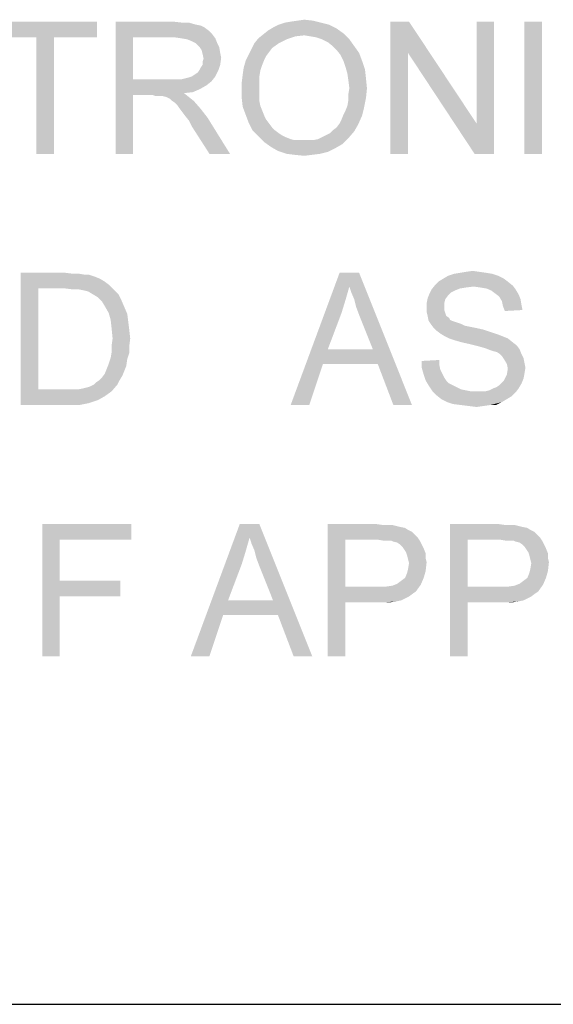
# Model space of a CAD drawing. Extents: x 0 to 1189, y 0 to 841.
# Tile 52 of 125: x 970 to 982, y 40 to 62. Entities that reach past the tile are written whole.
import ezdxf

# ---------------------------------------------------------------- set-up
doc = ezdxf.new("R2010")
doc.units = 0
doc.header["$LTSCALE"] = 65.395
doc.header["$MEASUREMENT"] = 0
doc.layers.get('0').update_dxf_attribs({"linetype": 'CONTINUOUS'})

msp = doc.modelspace()

# ---------------------------------------------------------------- linework, layer by layer
at = {"linetype": 'Continuous'}
for q in [(1160, 40), (1037, 40), (1174, 40)]:
    msp.add_line((909, 40), q, dxfattribs=at)
for points in [[(976, 62.32222), (976.15556, 62.34444), (976.35556, 62.32222)], [(971.44444, 62.3), (969.08889, 61.94444), (969.08889, 62.3)], [(970.06667, 61.94444), (969.08889, 61.94444), (971.44444, 62.3)], [(970.46667, 61.94444), (970.06667, 61.94444), (971.44444, 62.3)], [(970.46667, 61.94444), (971.44444, 62.3), (971.44444, 61.94444)], [(971.86667, 62.3), (973.17778, 62.3), (972.26667, 61.94444)], [(972.26667, 61.94444), (971.86667, 59.3), (971.86667, 62.3)], [(973.17778, 62.3), (973.37778, 62.27778), (972.26667, 61.94444)], [(973.53333, 62.27778), (973.68889, 62.23333), (972.26667, 61.94444)], [(973.37778, 62.27778), (973.53333, 62.27778), (972.26667, 61.94444)], [(973.68889, 62.23333), (973.8, 62.21111), (972.26667, 61.94444)], [(973.8, 62.21111), (973.88889, 62.16667), (972.26667, 61.94444)], [(973.88889, 62.16667), (973.97778, 62.1), (972.26667, 61.94444)], [(976.88889, 62.14444), (975.33333, 62.1), (975.44444, 62.16667)], [(975.33333, 62.1), (976.88889, 62.14444), (977.04444, 62.03333)], [(976.71111, 62.23333), (975.44444, 62.16667), (975.57778, 62.23333)], [(975.44444, 62.16667), (976.71111, 62.23333), (976.88889, 62.14444)], [(976.53333, 62.27778), (975.57778, 62.23333), (975.71111, 62.27778)], [(975.57778, 62.23333), (976.53333, 62.27778), (976.71111, 62.23333)], [(975.71111, 62.27778), (975.84444, 62.3), (976.35556, 62.32222)], [(975.71111, 62.27778), (976.35556, 62.32222), (976.53333, 62.27778)], [(976.35556, 62.32222), (975.84444, 62.3), (976, 62.32222)], [(978.53333, 62.3), (978.51111, 61.58889), (978.11111, 59.3)], [(978.53333, 62.3), (978.11111, 59.3), (978.11111, 62.3)], [(978.51111, 61.58889), (978.53333, 62.3), (980.06667, 59.98889)], [(980.02222, 59.3), (980.06667, 59.98889), (980.46667, 62.3)], [(980.02222, 59.3), (980.46667, 62.3), (980.46667, 59.3)], [(980.46667, 62.3), (980.06667, 59.98889), (980.06667, 62.3)], [(981.55556, 62.3), (981.15556, 59.3), (981.15556, 62.3)], [(981.15556, 59.3), (981.55556, 62.3), (981.55556, 59.3)], [(970.46667, 61.94444), (970.06667, 59.3), (970.06667, 61.94444)], [(970.06667, 59.3), (970.46667, 61.94444), (970.46667, 59.3)], [(972.26667, 61.94444), (972.26667, 60.98889), (971.86667, 59.3)], [(973.97778, 62.1), (974.06667, 62.01111), (972.26667, 61.94444)], [(973.2, 61.94444), (972.26667, 61.94444), (974.06667, 62.01111)], [(973.35556, 61.92222), (973.2, 61.94444), (974.06667, 62.01111)], [(973.35556, 61.92222), (974.06667, 62.01111), (974.13333, 61.92222)], [(974.13333, 61.92222), (973.48889, 61.9), (973.35556, 61.92222)], [(973.6, 61.85556), (973.48889, 61.9), (974.13333, 61.92222)], [(973.68889, 61.81111), (973.6, 61.85556), (974.13333, 61.92222)], [(973.68889, 61.81111), (974.13333, 61.92222), (974.17778, 61.81111)], [(975.75556, 61.9), (975.02222, 61.81111), (975.11111, 61.92222)], [(975.02222, 61.81111), (975.75556, 61.9), (975.57778, 61.81111)], [(976.15556, 61.98889), (975.11111, 61.92222), (975.22222, 62.01111)], [(976.15556, 61.98889), (975.95556, 61.96667), (975.11111, 61.92222)], [(975.11111, 61.92222), (975.95556, 61.96667), (975.75556, 61.9)], [(977.04444, 62.03333), (975.22222, 62.01111), (975.33333, 62.1)], [(976.15556, 61.98889), (975.22222, 62.01111), (977.04444, 62.03333)], [(976.28889, 61.96667), (976.15556, 61.98889), (977.04444, 62.03333)], [(976.42222, 61.94444), (976.28889, 61.96667), (977.04444, 62.03333)], [(976.55556, 61.9), (976.42222, 61.94444), (977.04444, 62.03333)], [(976.55556, 61.9), (977.04444, 62.03333), (977.17778, 61.9)], [(977.17778, 61.9), (976.68889, 61.83333), (976.55556, 61.9)], [(976.8, 61.74444), (976.68889, 61.83333), (977.17778, 61.9)], [(976.8, 61.74444), (977.17778, 61.9), (977.28889, 61.74444)], [(974.17778, 61.81111), (973.77778, 61.72222), (973.68889, 61.81111)], [(973.77778, 61.72222), (974.17778, 61.81111), (974.22222, 61.72222)], [(974.22222, 61.72222), (973.82222, 61.65556), (973.77778, 61.72222)], [(973.82222, 61.65556), (974.22222, 61.72222), (974.24444, 61.58889)], [(975.35556, 61.61111), (974.88889, 61.54445), (974.95556, 61.67778)], [(975.57778, 61.81111), (975.42222, 61.7), (974.95556, 61.67778)], [(975.57778, 61.81111), (974.95556, 61.67778), (975.02222, 61.81111)], [(974.95556, 61.67778), (975.42222, 61.7), (975.35556, 61.61111)], [(977.28889, 61.74444), (976.88889, 61.65556), (976.8, 61.74444)], [(976.88889, 61.65556), (977.28889, 61.74444), (977.4, 61.58889)], [(974.24444, 61.58889), (973.84444, 61.56667), (973.82222, 61.65556)], [(973.84444, 61.56667), (974.24444, 61.58889), (974.26667, 61.47778)], [(974.26667, 61.47778), (973.86667, 61.45556), (973.84444, 61.56667)], [(973.84444, 61.38889), (973.86667, 61.45556), (974.26667, 61.47778)], [(973.84444, 61.32222), (973.84444, 61.38889), (974.26667, 61.47778)], [(973.84444, 61.32222), (974.26667, 61.47778), (974.24444, 61.32222)], [(975.28889, 61.52222), (974.82222, 61.41111), (974.88889, 61.54445)], [(975.28889, 61.52222), (975.24444, 61.43333), (974.82222, 61.41111)], [(974.88889, 61.54445), (975.35556, 61.61111), (975.28889, 61.52222)], [(977.4, 61.58889), (976.97778, 61.54445), (976.88889, 61.65556)], [(977.04444, 61.41111), (976.97778, 61.54445), (977.4, 61.58889)], [(977.04444, 61.41111), (977.4, 61.58889), (977.46667, 61.41111)], [(978.11111, 59.3), (978.51111, 61.58889), (978.51111, 59.3)], [(980.06667, 59.98889), (980.02222, 59.3), (978.51111, 61.58889)], [(973.77778, 61.21111), (973.8, 61.25556), (974.24444, 61.32222)], [(973.77778, 61.21111), (974.24444, 61.32222), (974.2, 61.18889)], [(974.24444, 61.32222), (973.8, 61.25556), (973.84444, 61.32222)], [(975.15556, 61.18889), (974.75556, 61.1), (974.77778, 61.25556)], [(975.2, 61.32222), (974.77778, 61.25556), (974.82222, 61.41111)], [(974.77778, 61.25556), (975.2, 61.32222), (975.15556, 61.18889)], [(974.82222, 61.41111), (975.24444, 61.43333), (975.2, 61.32222)], [(977.46667, 61.41111), (977.08889, 61.27778), (977.04444, 61.41111)], [(977.08889, 61.27778), (977.46667, 61.41111), (977.53333, 61.21111)], [(977.53333, 61.21111), (977.13333, 61.12222), (977.08889, 61.27778)], [(973.35556, 60.98889), (973.44444, 61.01111), (974.13333, 61.05556)], [(973.35556, 60.98889), (974.13333, 61.05556), (974.04444, 60.94444)], [(973.44444, 61.01111), (973.53333, 61.03333), (974.13333, 61.05556)], [(974.13333, 61.05556), (973.53333, 61.03333), (973.6, 61.05556)], [(973.6, 61.05556), (973.66667, 61.1), (974.2, 61.18889)], [(973.6, 61.05556), (974.2, 61.18889), (974.13333, 61.05556)], [(973.66667, 61.1), (973.73333, 61.14444), (974.2, 61.18889)], [(974.2, 61.18889), (973.73333, 61.14444), (973.77778, 61.21111)], [(975.13333, 61.05556), (974.73333, 60.92222), (974.75556, 61.1)], [(974.73333, 60.92222), (975.13333, 61.05556), (975.13333, 60.9)], [(974.75556, 61.1), (975.15556, 61.18889), (975.13333, 61.05556)], [(977.13333, 61.12222), (977.53333, 61.21111), (977.55556, 61.01111)], [(977.55556, 61.01111), (977.15556, 60.96667), (977.13333, 61.12222)], [(977.17778, 60.78889), (977.15556, 60.96667), (977.55556, 61.01111)], [(977.17778, 60.78889), (977.55556, 61.01111), (977.57778, 60.78889)], [(972.26667, 60.98889), (972.26667, 60.63333), (971.86667, 59.3)], [(973.35556, 60.98889), (974.04444, 60.94444), (972.26667, 60.63333)], [(973.24444, 60.98889), (973.35556, 60.98889), (972.26667, 60.63333)], [(973.11111, 60.98889), (973.24444, 60.98889), (972.26667, 60.63333)], [(972.26667, 60.98889), (973.11111, 60.98889), (972.26667, 60.63333)], [(974.04444, 60.94444), (973.93333, 60.85556), (972.26667, 60.63333)], [(973.93333, 60.85556), (973.77778, 60.76667), (972.26667, 60.63333)], [(975.13333, 60.9), (974.73333, 60.74444), (974.73333, 60.92222)], [(974.73333, 60.74444), (975.13333, 60.9), (975.13333, 60.74444)], [(977.57778, 60.78889), (977.15556, 60.65556), (977.17778, 60.78889)], [(977.15556, 60.65556), (977.57778, 60.78889), (977.55556, 60.56667)], [(971.86667, 59.3), (972.26667, 60.63333), (972.26667, 59.3)], [(973.77778, 60.76667), (973.62222, 60.7), (972.26667, 60.63333)], [(973.62222, 60.7), (973.42222, 60.67778), (972.26667, 60.63333)], [(972.71111, 60.63333), (972.26667, 60.63333), (973.42222, 60.67778)], [(972.77778, 60.61111), (972.71111, 60.63333), (973.42222, 60.67778)], [(972.84444, 60.61111), (972.77778, 60.61111), (973.42222, 60.67778)], [(972.88889, 60.61111), (972.84444, 60.61111), (973.42222, 60.67778)], [(972.93333, 60.61111), (972.88889, 60.61111), (973.42222, 60.67778)], [(973.02222, 60.58889), (972.93333, 60.61111), (973.42222, 60.67778)], [(973.02222, 60.58889), (973.42222, 60.67778), (973.53333, 60.58889)], [(973.53333, 60.58889), (973.11111, 60.54444), (973.02222, 60.58889)], [(973.15556, 60.5), (973.11111, 60.54444), (973.53333, 60.58889)], [(973.15556, 60.5), (973.53333, 60.58889), (973.64444, 60.5)], [(975.13333, 60.74444), (975.13333, 60.61111), (974.73333, 60.56667)], [(975.13333, 60.74444), (974.73333, 60.56667), (974.73333, 60.74444)], [(974.73333, 60.56667), (975.13333, 60.61111), (975.13333, 60.5)], [(975.13333, 60.5), (974.75556, 60.36667), (974.73333, 60.56667)], [(977.13333, 60.38889), (977.15556, 60.52222), (977.55556, 60.56667)], [(977.13333, 60.38889), (977.55556, 60.56667), (977.51111, 60.34444)], [(977.55556, 60.56667), (977.15556, 60.52222), (977.15556, 60.65556)], [(973.64444, 60.5), (973.22222, 60.45556), (973.15556, 60.5)], [(973.26667, 60.41111), (973.22222, 60.45556), (973.64444, 60.5)], [(973.31111, 60.34444), (973.26667, 60.41111), (973.64444, 60.5)], [(973.31111, 60.34444), (973.64444, 60.5), (973.8, 60.32222)], [(973.8, 60.32222), (973.37778, 60.25556), (973.31111, 60.34444)], [(975.13333, 60.5), (975.15556, 60.38889), (974.75556, 60.36667)], [(974.75556, 60.36667), (975.15556, 60.38889), (975.2, 60.27778)], [(975.2, 60.27778), (974.82222, 60.18889), (974.75556, 60.36667)], [(977.04444, 60.18889), (977.08889, 60.27778), (977.51111, 60.34444)], [(977.04444, 60.18889), (977.51111, 60.34444), (977.46667, 60.16667)], [(977.51111, 60.34444), (977.08889, 60.27778), (977.13333, 60.38889)], [(973.44444, 60.16667), (973.37778, 60.25556), (973.8, 60.32222)], [(973.44444, 60.16667), (973.8, 60.32222), (973.95556, 60.12222)], [(973.95556, 60.12222), (973.53333, 60.05556), (973.44444, 60.16667)], [(973.6, 59.92222), (973.53333, 60.05556), (973.95556, 60.12222)], [(974, 59.3), (973.6, 59.92222), (973.95556, 60.12222)], [(974, 59.3), (973.95556, 60.12222), (974.46667, 59.3)], [(974.82222, 60.18889), (975.2, 60.27778), (975.24444, 60.16667)], [(975.24444, 60.16667), (974.88889, 60.01111), (974.82222, 60.18889)], [(975.24444, 60.16667), (975.28889, 60.07778), (974.88889, 60.01111)], [(976.95556, 59.98889), (977, 60.07778), (977.46667, 60.16667)], [(976.95556, 59.98889), (977.46667, 60.16667), (977.37778, 59.96667)], [(977.46667, 60.16667), (977, 60.07778), (977.04444, 60.18889)], [(974.88889, 60.01111), (975.28889, 60.07778), (975.35556, 59.98889)], [(975.35556, 59.98889), (974.97778, 59.83333), (974.88889, 60.01111)], [(975.35556, 59.98889), (975.42222, 59.9), (974.97778, 59.83333)], [(974.97778, 59.83333), (975.42222, 59.9), (975.48889, 59.83333)], [(976.8, 59.83333), (976.88889, 59.9), (977.37778, 59.96667)], [(976.8, 59.83333), (977.37778, 59.96667), (977.28889, 59.81111)], [(977.37778, 59.96667), (976.88889, 59.9), (976.95556, 59.98889)], [(975.48889, 59.83333), (975.11111, 59.7), (974.97778, 59.83333)], [(975.48889, 59.83333), (975.57778, 59.76667), (975.11111, 59.7)], [(975.57778, 59.76667), (975.64444, 59.72222), (975.11111, 59.7)], [(975.11111, 59.7), (975.64444, 59.72222), (975.73333, 59.67778)], [(975.73333, 59.67778), (975.24444, 59.56667), (975.11111, 59.7)], [(975.73333, 59.67778), (975.84444, 59.63333), (975.24444, 59.56667)], [(977.15556, 59.65556), (976.46667, 59.63333), (976.55556, 59.67778)], [(976.55556, 59.67778), (976.64444, 59.72222), (977.28889, 59.81111)], [(976.55556, 59.67778), (977.28889, 59.81111), (977.15556, 59.65556)], [(976.64444, 59.72222), (976.73333, 59.76667), (977.28889, 59.81111)], [(977.28889, 59.81111), (976.73333, 59.76667), (976.8, 59.83333)], [(975.84444, 59.63333), (975.93333, 59.61111), (975.24444, 59.56667)], [(976.24444, 59.61111), (976.35556, 59.61111), (975.24444, 59.56667)], [(976.13333, 59.61111), (976.24444, 59.61111), (975.24444, 59.56667)], [(976.04444, 59.61111), (976.13333, 59.61111), (975.24444, 59.56667)], [(975.93333, 59.61111), (976.04444, 59.61111), (975.24444, 59.56667)], [(977.02222, 59.52222), (975.24444, 59.56667), (976.35556, 59.61111)], [(977.02222, 59.52222), (975.4, 59.45556), (975.24444, 59.56667)], [(975.4, 59.45556), (977.02222, 59.52222), (976.86667, 59.43333)], [(976.86667, 59.43333), (975.55556, 59.36667), (975.4, 59.45556)], [(976.35556, 59.61111), (976.46667, 59.63333), (977.15556, 59.65556)], [(976.35556, 59.61111), (977.15556, 59.65556), (977.02222, 59.52222)], [(975.55556, 59.36667), (976.86667, 59.43333), (976.68889, 59.34444)], [(976.68889, 59.34444), (975.75556, 59.3), (975.55556, 59.36667)], [(975.75556, 59.3), (976.68889, 59.34444), (976.51111, 59.3)], [(976.51111, 59.3), (975.93333, 59.27778), (975.75556, 59.3)], [(975.93333, 59.27778), (976.51111, 59.3), (976.33333, 59.27778)], [(976.33333, 59.27778), (976.15556, 59.25556), (975.93333, 59.27778)], [(969.71111, 56.6), (970.73333, 56.6), (970.11111, 56.24444)], [(970.11111, 56.24444), (969.71111, 53.6), (969.71111, 56.6)], [(970.73333, 56.6), (970.91111, 56.57778), (970.11111, 56.24444)], [(971.04444, 56.57778), (971.17778, 56.55555), (970.11111, 56.24444)], [(970.91111, 56.57778), (971.04444, 56.57778), (970.11111, 56.24444)], [(971.26667, 56.55555), (971.4, 56.51111), (970.11111, 56.24444)], [(971.17778, 56.55555), (971.26667, 56.55555), (970.11111, 56.24444)], [(977.17778, 56.28889), (975.84444, 53.6), (976.95556, 56.6)], [(976.95556, 56.6), (977.4, 56.6), (977.17778, 56.28889)], [(977.22222, 56.15556), (977.17778, 56.28889), (977.4, 56.6)], [(977.28889, 56), (977.22222, 56.15556), (977.4, 56.6)], [(977.33333, 55.82222), (977.28889, 56), (977.4, 56.6)], [(977.4, 55.64444), (977.33333, 55.82222), (977.4, 56.6)], [(977.71111, 54.86667), (977.4, 55.64444), (977.4, 56.6)], [(977.82222, 54.53333), (977.71111, 54.86667), (977.4, 56.6)], [(978.17778, 53.6), (977.82222, 54.53333), (977.4, 56.6)], [(978.17778, 53.6), (977.4, 56.6), (978.6, 53.6)], [(980.55556, 56.53333), (979.31111, 56.46667), (979.42222, 56.53333)], [(979.31111, 56.46667), (980.55556, 56.53333), (980.68889, 56.46667)], [(980.42222, 56.57778), (979.42222, 56.53333), (979.55556, 56.57778)], [(979.42222, 56.53333), (980.42222, 56.57778), (980.55556, 56.53333)], [(980.28889, 56.6), (979.55556, 56.57778), (979.68889, 56.6)], [(979.55556, 56.57778), (980.28889, 56.6), (980.42222, 56.57778)], [(980.13333, 56.62222), (979.68889, 56.6), (979.82222, 56.62222)], [(979.68889, 56.6), (980.13333, 56.62222), (980.28889, 56.6)], [(979.82222, 56.62222), (979.97778, 56.64444), (980.13333, 56.62222)], [(971.4, 56.51111), (971.51111, 56.46667), (970.11111, 56.24444)], [(971.51111, 56.46667), (971.62222, 56.4), (970.11111, 56.24444)], [(971.62222, 56.4), (971.71111, 56.33333), (970.11111, 56.24444)], [(970.73333, 56.24444), (970.11111, 56.24444), (971.71111, 56.33333)], [(970.91111, 56.22222), (970.73333, 56.24444), (971.71111, 56.33333)], [(971.04444, 56.22222), (970.91111, 56.22222), (971.71111, 56.33333)], [(971.04444, 56.22222), (971.71111, 56.33333), (971.82222, 56.22222)], [(980, 56.28889), (979.04444, 56.22222), (979.13333, 56.33333)], [(980.77778, 56.4), (979.13333, 56.33333), (979.2, 56.4)], [(979.13333, 56.33333), (980.77778, 56.4), (980.88889, 56.31111)], [(979.13333, 56.33333), (980.88889, 56.31111), (980, 56.28889)], [(980.68889, 56.46667), (979.2, 56.4), (979.31111, 56.46667)], [(979.2, 56.4), (980.68889, 56.46667), (980.77778, 56.4)], [(980.15556, 56.26667), (980, 56.28889), (980.88889, 56.31111)], [(980.28889, 56.24444), (980.15556, 56.26667), (980.88889, 56.31111)], [(980.28889, 56.24444), (980.88889, 56.31111), (980.95556, 56.22222)], [(970.11111, 56.24444), (970.11111, 53.95556), (969.71111, 53.6)], [(971.82222, 56.22222), (971.15556, 56.2), (971.04444, 56.22222)], [(971.24444, 56.17778), (971.15556, 56.2), (971.82222, 56.22222)], [(971.35556, 56.11111), (971.24444, 56.17778), (971.82222, 56.22222)], [(971.35556, 56.11111), (971.82222, 56.22222), (971.93333, 56.11111)], [(971.93333, 56.11111), (971.46667, 56.04444), (971.35556, 56.11111)], [(971.46667, 56.04444), (971.93333, 56.11111), (972, 55.97778)], [(977.17778, 56.28889), (977.08889, 55.97778), (975.84444, 53.6)], [(979.42222, 56.08889), (978.95556, 56.02222), (979, 56.13333)], [(978.95556, 56.02222), (979.42222, 56.08889), (979.35556, 56)], [(979.57778, 56.2), (979, 56.13333), (979.04444, 56.22222)], [(979.57778, 56.2), (979.48889, 56.15556), (979, 56.13333)], [(979, 56.13333), (979.48889, 56.15556), (979.42222, 56.08889)], [(980, 56.28889), (979.82222, 56.26667), (979.04444, 56.22222)], [(979.82222, 56.26667), (979.68889, 56.24444), (979.04444, 56.22222)], [(979.04444, 56.22222), (979.68889, 56.24444), (979.57778, 56.2)], [(980.95556, 56.22222), (980.4, 56.2), (980.28889, 56.24444)], [(980.48889, 56.13333), (980.4, 56.2), (980.95556, 56.22222)], [(980.48889, 56.13333), (980.95556, 56.22222), (981.02222, 56.11111)], [(981.02222, 56.11111), (980.57778, 56.06667), (980.48889, 56.13333)], [(980.57778, 56.06667), (981.02222, 56.11111), (981.06667, 56)], [(972, 55.97778), (971.55556, 55.95556), (971.46667, 56.04444)], [(971.62222, 55.84444), (971.55556, 55.95556), (972, 55.97778)], [(971.62222, 55.84444), (972, 55.97778), (972.06667, 55.82222)], [(977.08889, 55.97778), (977, 55.68889), (975.84444, 53.6)], [(979.35556, 56), (978.93333, 55.91111), (978.95556, 56.02222)], [(978.93333, 55.91111), (979.35556, 56), (979.33333, 55.91111)], [(979.33333, 55.91111), (979.33333, 55.82222), (978.93333, 55.8)], [(979.33333, 55.91111), (978.93333, 55.8), (978.93333, 55.91111)], [(981.06667, 56), (980.64444, 55.95556), (980.57778, 56.06667)], [(980.64444, 55.95556), (981.06667, 56), (981.08889, 55.86667)], [(981.08889, 55.86667), (980.66667, 55.84444), (980.64444, 55.95556)], [(980.66667, 55.84444), (981.08889, 55.86667), (981.11111, 55.75556)], [(972.06667, 55.82222), (971.71111, 55.68889), (971.62222, 55.84444)], [(971.71111, 55.68889), (972.06667, 55.82222), (972.13333, 55.66667)], [(972.13333, 55.66667), (971.75556, 55.53333), (971.71111, 55.68889)], [(971.75556, 55.53333), (972.13333, 55.66667), (972.15556, 55.48889)], [(977, 55.68889), (976.68889, 54.86667), (975.84444, 53.6)], [(978.93333, 55.8), (979.33333, 55.82222), (979.33333, 55.75556)], [(979.33333, 55.75556), (978.93333, 55.71111), (978.93333, 55.8)], [(978.93333, 55.71111), (979.33333, 55.75556), (979.35556, 55.68889)], [(979.35556, 55.68889), (978.95556, 55.62222), (978.93333, 55.71111)], [(978.95556, 55.62222), (979.35556, 55.68889), (979.37778, 55.62222)], [(981.11111, 55.75556), (980.71111, 55.73333), (980.66667, 55.84444)], [(972.15556, 55.48889), (971.77778, 55.33333), (971.75556, 55.53333)], [(971.77778, 55.33333), (972.15556, 55.48889), (972.17778, 55.31111)], [(979.37778, 55.62222), (978.97778, 55.51111), (978.95556, 55.62222)], [(979.37778, 55.62222), (979.44444, 55.57778), (978.97778, 55.51111)], [(979.44444, 55.57778), (979.46667, 55.53333), (978.97778, 55.51111)], [(978.97778, 55.51111), (979.46667, 55.53333), (979.51111, 55.51111)], [(979.51111, 55.51111), (979.02222, 55.44444), (978.97778, 55.51111)], [(979.51111, 55.51111), (979.57778, 55.48889), (979.02222, 55.44444)], [(979.57778, 55.48889), (979.64444, 55.46667), (979.02222, 55.44444)], [(979.02222, 55.44444), (979.64444, 55.46667), (979.71111, 55.44444)], [(979.71111, 55.44444), (979.08889, 55.35555), (979.02222, 55.44444)], [(979.71111, 55.44444), (979.8, 55.4), (979.08889, 55.35555)], [(972.17778, 55.31111), (971.8, 55.11111), (971.77778, 55.33333)], [(971.8, 55.11111), (972.17778, 55.31111), (972.2, 55.11111)], [(979.8, 55.4), (979.91111, 55.37778), (979.08889, 55.35555)], [(979.08889, 55.35555), (979.91111, 55.37778), (980.02222, 55.35555)], [(980.02222, 55.35555), (979.15556, 55.28889), (979.08889, 55.35555)], [(980.02222, 55.35555), (980.22222, 55.31111), (979.15556, 55.28889)], [(979.15556, 55.28889), (980.22222, 55.31111), (980.42222, 55.24444)], [(980.42222, 55.24444), (979.24444, 55.22222), (979.15556, 55.28889)], [(979.24444, 55.22222), (980.42222, 55.24444), (980.55556, 55.2)], [(980.55556, 55.2), (979.35556, 55.15556), (979.24444, 55.22222)], [(979.35556, 55.15556), (980.55556, 55.2), (980.66667, 55.15556)], [(972.2, 55.11111), (971.77778, 54.95556), (971.8, 55.11111)], [(971.77778, 54.95556), (972.2, 55.11111), (972.17778, 54.93333)], [(980.66667, 55.15556), (979.44444, 55.11111), (979.35556, 55.15556)], [(979.44444, 55.11111), (980.66667, 55.15556), (980.77778, 55.11111)], [(980.77778, 55.11111), (979.57778, 55.06667), (979.44444, 55.11111)], [(979.73333, 55.02222), (979.57778, 55.06667), (980.77778, 55.11111)], [(979.73333, 55.02222), (980.77778, 55.11111), (980.88889, 55.02222)], [(980.88889, 55.02222), (979.93333, 54.97778), (979.73333, 55.02222)], [(979.93333, 54.97778), (980.88889, 55.02222), (980.97778, 54.95556)], [(980.97778, 54.95556), (980.11111, 54.93333), (979.93333, 54.97778)], [(972.17778, 54.77778), (971.75556, 54.66667), (971.77778, 54.8)], [(971.75556, 54.66667), (972.17778, 54.77778), (972.13333, 54.64444)], [(972.17778, 54.93333), (971.77778, 54.8), (971.77778, 54.95556)], [(971.77778, 54.8), (972.17778, 54.93333), (972.17778, 54.77778)], [(976.68889, 54.86667), (976.57778, 54.53333), (975.84444, 53.6)], [(976.68889, 54.86667), (977.71111, 54.86667), (976.57778, 54.53333)], [(977.82222, 54.53333), (976.57778, 54.53333), (977.71111, 54.86667)], [(980.26667, 54.88889), (980.11111, 54.93333), (980.97778, 54.95556)], [(980.26667, 54.88889), (980.97778, 54.95556), (981.04444, 54.86667)], [(981.04444, 54.86667), (980.37778, 54.84444), (980.26667, 54.88889)], [(980.44444, 54.82222), (980.37778, 54.84444), (981.04444, 54.86667)], [(980.53333, 54.8), (980.44444, 54.82222), (981.04444, 54.86667)], [(980.6, 54.75556), (980.53333, 54.8), (981.04444, 54.86667)], [(980.6, 54.75556), (981.04444, 54.86667), (981.08889, 54.75556)], [(981.08889, 54.75556), (980.64444, 54.71111), (980.6, 54.75556)], [(980.64444, 54.71111), (981.08889, 54.75556), (981.13333, 54.66667)], [(972.11111, 54.48889), (971.66667, 54.42222), (971.71111, 54.53333)], [(972.13333, 54.64444), (971.71111, 54.53333), (971.75556, 54.66667)], [(971.71111, 54.53333), (972.13333, 54.64444), (972.11111, 54.48889)], [(975.84444, 53.6), (976.57778, 54.53333), (976.26667, 53.6)], [(978.82222, 54.6), (979.22222, 54.62222), (979.22222, 54.51111)], [(979.22222, 54.51111), (978.82222, 54.44444), (978.82222, 54.6)], [(981.13333, 54.66667), (980.68889, 54.64444), (980.64444, 54.71111)], [(980.68889, 54.64444), (981.13333, 54.66667), (981.15556, 54.55556)], [(981.15556, 54.55556), (980.75556, 54.53333), (980.68889, 54.64444)], [(980.75556, 54.53333), (981.15556, 54.55556), (981.17778, 54.44444)], [(981.17778, 54.44444), (980.77778, 54.42222), (980.75556, 54.53333)], [(972.02222, 54.26667), (971.55556, 54.22222), (971.62222, 54.31111)], [(972.06667, 54.37778), (971.62222, 54.31111), (971.66667, 54.42222)], [(971.62222, 54.31111), (972.06667, 54.37778), (972.02222, 54.26667)], [(971.66667, 54.42222), (972.11111, 54.48889), (972.06667, 54.37778)], [(978.82222, 54.44444), (979.22222, 54.51111), (979.24444, 54.4)], [(979.24444, 54.4), (978.86667, 54.28889), (978.82222, 54.44444)], [(979.24444, 54.4), (979.28889, 54.31111), (978.86667, 54.28889)], [(978.86667, 54.28889), (979.28889, 54.31111), (979.33333, 54.22222)], [(981.15556, 54.31111), (980.75556, 54.28889), (980.77778, 54.42222)], [(980.75556, 54.28889), (981.15556, 54.31111), (981.13333, 54.2)], [(980.77778, 54.42222), (981.17778, 54.44444), (981.15556, 54.31111)], [(971.37778, 54.06667), (971.42222, 54.11111), (971.95556, 54.15556)], [(971.37778, 54.06667), (971.95556, 54.15556), (971.91111, 54.06667)], [(971.95556, 54.15556), (971.42222, 54.11111), (971.48889, 54.15556)], [(971.48889, 54.15556), (971.55556, 54.22222), (972.02222, 54.26667)], [(971.48889, 54.15556), (972.02222, 54.26667), (971.95556, 54.15556)], [(979.33333, 54.22222), (978.91111, 54.15556), (978.86667, 54.28889)], [(978.91111, 54.15556), (979.33333, 54.22222), (979.37778, 54.15556)], [(979.37778, 54.15556), (978.97778, 54.04444), (978.91111, 54.15556)], [(979.37778, 54.15556), (979.44444, 54.08889), (978.97778, 54.04444)], [(978.97778, 54.04444), (979.44444, 54.08889), (979.53333, 54.04444)], [(980.44444, 53.97778), (980.51111, 54), (981.08889, 54.08889)], [(980.44444, 53.97778), (981.08889, 54.08889), (981.02222, 53.97778)], [(980.51111, 54), (980.57778, 54.04444), (981.08889, 54.08889)], [(981.08889, 54.08889), (980.57778, 54.04444), (980.64444, 54.11111)], [(980.64444, 54.11111), (980.68889, 54.15556), (981.13333, 54.2)], [(980.64444, 54.11111), (981.13333, 54.2), (981.08889, 54.08889)], [(981.13333, 54.2), (980.68889, 54.15556), (980.75556, 54.28889)], [(971.02222, 53.95556), (971.77778, 53.91111), (969.71111, 53.6)], [(970.88889, 53.95556), (971.02222, 53.95556), (969.71111, 53.6)], [(970.75556, 53.95556), (970.88889, 53.95556), (969.71111, 53.6)], [(970.11111, 53.95556), (970.75556, 53.95556), (969.71111, 53.6)], [(971.77778, 53.91111), (971.62222, 53.8), (969.71111, 53.6)], [(971.02222, 53.95556), (971.13333, 53.97778), (971.91111, 54.06667)], [(971.02222, 53.95556), (971.91111, 54.06667), (971.77778, 53.91111)], [(971.13333, 53.97778), (971.22222, 54), (971.91111, 54.06667)], [(971.22222, 54), (971.28889, 54.02222), (971.91111, 54.06667)], [(971.91111, 54.06667), (971.28889, 54.02222), (971.37778, 54.06667)], [(979.53333, 54.04444), (979.06667, 53.91111), (978.97778, 54.04444)], [(979.53333, 54.04444), (979.62222, 54), (979.06667, 53.91111)], [(979.62222, 54), (979.71111, 53.95556), (979.06667, 53.91111)], [(979.71111, 53.95556), (979.82222, 53.93333), (979.06667, 53.91111)], [(979.06667, 53.91111), (979.82222, 53.93333), (979.93333, 53.91111)], [(979.93333, 53.91111), (979.15556, 53.82222), (979.06667, 53.91111)], [(980.26667, 53.91111), (980.95556, 53.88889), (979.15556, 53.82222)], [(980.15556, 53.91111), (980.26667, 53.91111), (979.15556, 53.82222)], [(980.06667, 53.91111), (980.15556, 53.91111), (979.15556, 53.82222)], [(979.93333, 53.91111), (980.06667, 53.91111), (979.15556, 53.82222)], [(979.15556, 53.82222), (980.95556, 53.88889), (980.86667, 53.8)], [(980.26667, 53.91111), (980.35556, 53.93333), (981.02222, 53.97778)], [(980.26667, 53.91111), (981.02222, 53.97778), (980.95556, 53.88889)], [(981.02222, 53.97778), (980.35556, 53.93333), (980.44444, 53.97778)], [(971.62222, 53.8), (971.46667, 53.71111), (969.71111, 53.6)], [(971.46667, 53.71111), (971.26667, 53.64444), (969.71111, 53.6)], [(970.77778, 53.6), (969.71111, 53.6), (971.26667, 53.64444)], [(970.77778, 53.6), (971.26667, 53.64444), (971.04444, 53.6)], [(980.86667, 53.8), (979.26667, 53.73333), (979.15556, 53.82222)], [(979.26667, 53.73333), (980.86667, 53.8), (980.75556, 53.73333)], [(980.75556, 53.73333), (979.4, 53.66667), (979.26667, 53.73333)], [(979.4, 53.66667), (980.75556, 53.73333), (980.64444, 53.66667)], [(980.64444, 53.66667), (979.53333, 53.62222), (979.4, 53.66667)], [(979.71111, 53.6), (979.53333, 53.62222), (980.64444, 53.66667)], [(980.37778, 53.6), (979.71111, 53.6), (980.64444, 53.66667)], [(980.37778, 53.6), (980.64444, 53.66667), (980.51111, 53.6)], [(980.37778, 53.6), (979.88889, 53.57778), (979.71111, 53.6)], [(979.88889, 53.57778), (980.37778, 53.6), (980.22222, 53.57778)], [(980.22222, 53.57778), (980.06667, 53.55556), (979.88889, 53.57778)], [(970.2, 50.9), (972.22222, 50.9), (970.6, 50.54444)], [(970.6, 50.54444), (970.2, 47.9), (970.2, 50.9)], [(970.6, 50.54444), (972.22222, 50.9), (972.22222, 50.54444)], [(974.91111, 50.58889), (973.57778, 47.9), (974.68889, 50.9)], [(974.68889, 50.9), (975.13333, 50.9), (974.91111, 50.58889)], [(974.95556, 50.45556), (974.91111, 50.58889), (975.13333, 50.9)], [(975.02222, 50.3), (974.95556, 50.45556), (975.13333, 50.9)], [(975.06667, 50.12222), (975.02222, 50.3), (975.13333, 50.9)], [(975.13333, 49.94444), (975.06667, 50.12222), (975.13333, 50.9)], [(975.44444, 49.16667), (975.13333, 49.94444), (975.13333, 50.9)], [(975.55556, 48.83333), (975.44444, 49.16667), (975.13333, 50.9)], [(975.91111, 47.9), (975.55556, 48.83333), (975.13333, 50.9)], [(975.91111, 47.9), (975.13333, 50.9), (976.33333, 47.9)], [(976.68889, 50.9), (977.77778, 50.9), (977.08889, 50.54444)], [(977.08889, 50.54444), (976.68889, 47.9), (976.68889, 50.9)], [(977.77778, 50.9), (977.93333, 50.87778), (977.08889, 50.54444)], [(978.15556, 50.87778), (978.24444, 50.85556), (977.08889, 50.54444)], [(978.04444, 50.87778), (978.15556, 50.87778), (977.08889, 50.54444)], [(977.93333, 50.87778), (978.04444, 50.87778), (977.08889, 50.54444)], [(978.24444, 50.85556), (978.33333, 50.83333), (977.08889, 50.54444)], [(978.33333, 50.83333), (978.44444, 50.81111), (977.08889, 50.54444)], [(978.44444, 50.81111), (978.51111, 50.76667), (977.08889, 50.54444)], [(978.51111, 50.76667), (978.6, 50.72222), (977.08889, 50.54444)], [(978.6, 50.72222), (978.66667, 50.65556), (977.08889, 50.54444)], [(979.46667, 50.9), (980.55556, 50.9), (979.86667, 50.54444)], [(979.86667, 50.54444), (979.46667, 47.9), (979.46667, 50.9)], [(980.55556, 50.9), (980.71111, 50.87778), (979.86667, 50.54444)], [(980.93333, 50.87778), (981.02222, 50.85556), (979.86667, 50.54444)], [(980.82222, 50.87778), (980.93333, 50.87778), (979.86667, 50.54444)], [(980.71111, 50.87778), (980.82222, 50.87778), (979.86667, 50.54444)], [(981.02222, 50.85556), (981.11111, 50.83333), (979.86667, 50.54444)], [(981.11111, 50.83333), (981.22222, 50.81111), (979.86667, 50.54444)], [(981.22222, 50.81111), (981.28889, 50.76667), (979.86667, 50.54444)], [(981.28889, 50.76667), (981.37778, 50.72222), (979.86667, 50.54444)], [(981.37778, 50.72222), (981.44444, 50.65556), (979.86667, 50.54444)], [(970.6, 50.54444), (970.6, 49.61111), (970.2, 47.9)], [(974.91111, 50.58889), (974.82222, 50.27778), (973.57778, 47.9)], [(977.08889, 50.54444), (977.08889, 49.47778), (976.68889, 47.9)], [(978.66667, 50.65556), (978.73333, 50.58889), (977.08889, 50.54444)], [(977.82222, 50.54444), (977.08889, 50.54444), (978.73333, 50.58889)], [(977.95556, 50.52222), (977.82222, 50.54444), (978.73333, 50.58889)], [(978.04444, 50.52222), (977.95556, 50.52222), (978.73333, 50.58889)], [(978.13333, 50.52222), (978.04444, 50.52222), (978.73333, 50.58889)], [(978.13333, 50.52222), (978.73333, 50.58889), (978.77778, 50.52222)], [(978.77778, 50.52222), (978.17778, 50.5), (978.13333, 50.52222)], [(978.26667, 50.47778), (978.17778, 50.5), (978.77778, 50.52222)], [(978.33333, 50.43333), (978.26667, 50.47778), (978.77778, 50.52222)], [(978.33333, 50.43333), (978.77778, 50.52222), (978.82222, 50.43333)], [(979.86667, 50.54444), (979.86667, 49.47778), (979.46667, 47.9)], [(981.44444, 50.65556), (981.51111, 50.58889), (979.86667, 50.54444)], [(980.6, 50.54444), (979.86667, 50.54444), (981.51111, 50.58889)], [(980.73333, 50.52222), (980.6, 50.54444), (981.51111, 50.58889)], [(980.82222, 50.52222), (980.73333, 50.52222), (981.51111, 50.58889)], [(980.91111, 50.52222), (980.82222, 50.52222), (981.51111, 50.58889)], [(980.91111, 50.52222), (981.51111, 50.58889), (981.55556, 50.52222)], [(981.55556, 50.52222), (980.95556, 50.5), (980.91111, 50.52222)], [(981.04444, 50.47778), (980.95556, 50.5), (981.55556, 50.52222)], [(981.11111, 50.43333), (981.04444, 50.47778), (981.55556, 50.52222)], [(981.11111, 50.43333), (981.55556, 50.52222), (981.6, 50.43333)], [(974.82222, 50.27778), (974.73333, 49.98889), (973.57778, 47.9)], [(978.82222, 50.43333), (978.37778, 50.38889), (978.33333, 50.43333)], [(978.37778, 50.38889), (978.82222, 50.43333), (978.86667, 50.34444)], [(978.86667, 50.34444), (978.42222, 50.32222), (978.37778, 50.38889)], [(978.46667, 50.25556), (978.42222, 50.32222), (978.86667, 50.34444)], [(978.46667, 50.25556), (978.86667, 50.34444), (978.91111, 50.23333)], [(981.6, 50.43333), (981.15556, 50.38889), (981.11111, 50.43333)], [(981.15556, 50.38889), (981.6, 50.43333), (981.64444, 50.34444)], [(981.64444, 50.34444), (981.2, 50.32222), (981.15556, 50.38889)], [(981.24444, 50.25556), (981.2, 50.32222), (981.64444, 50.34444)], [(981.24444, 50.25556), (981.64444, 50.34444), (981.68889, 50.23333)], [(978.91111, 50.23333), (978.48889, 50.18889), (978.46667, 50.25556)], [(978.48889, 50.18889), (978.91111, 50.23333), (978.91111, 50.12222)], [(978.91111, 50.12222), (978.51111, 50.1), (978.48889, 50.18889)], [(978.51111, 50.1), (978.91111, 50.12222), (978.93333, 50.03333)], [(978.93333, 50.03333), (978.53333, 50.01111), (978.51111, 50.1)], [(981.68889, 50.23333), (981.26667, 50.18889), (981.24444, 50.25556)], [(981.26667, 50.18889), (981.68889, 50.23333), (981.68889, 50.12222)], [(981.68889, 50.12222), (981.28889, 50.1), (981.26667, 50.18889)], [(981.28889, 50.1), (981.68889, 50.12222), (981.71111, 50.03333)], [(981.71111, 50.03333), (981.31111, 50.01111), (981.28889, 50.1)], [(974.73333, 49.98889), (974.42222, 49.16667), (973.57778, 47.9)], [(978.44444, 49.67778), (978.48889, 49.78889), (978.91111, 49.83333)], [(978.44444, 49.67778), (978.91111, 49.83333), (978.86667, 49.67778)], [(978.91111, 49.83333), (978.48889, 49.78889), (978.51111, 49.87778)], [(978.51111, 49.87778), (978.53333, 50.01111), (978.93333, 50.03333)], [(978.51111, 49.87778), (978.93333, 50.03333), (978.91111, 49.83333)], [(981.22222, 49.67778), (981.26667, 49.78889), (981.68889, 49.83333)], [(981.22222, 49.67778), (981.68889, 49.83333), (981.64444, 49.67778)], [(981.68889, 49.83333), (981.26667, 49.78889), (981.28889, 49.87778)], [(981.28889, 49.87778), (981.31111, 50.01111), (981.71111, 50.03333)], [(981.28889, 49.87778), (981.71111, 50.03333), (981.68889, 49.83333)], [(970.6, 49.61111), (970.6, 49.25556), (970.2, 47.9)], [(970.6, 49.25556), (971.97778, 49.61111), (971.97778, 49.25556)], [(970.6, 49.61111), (971.97778, 49.61111), (970.6, 49.25556)], [(978.26667, 49.54444), (978.35556, 49.61111), (978.86667, 49.67778)], [(978.26667, 49.54444), (978.86667, 49.67778), (978.8, 49.52222)], [(978.86667, 49.67778), (978.35556, 49.61111), (978.44444, 49.67778)], [(981.04444, 49.54444), (981.13333, 49.61111), (981.64444, 49.67778)], [(981.04444, 49.54444), (981.64444, 49.67778), (981.57778, 49.52222)], [(981.64444, 49.67778), (981.13333, 49.61111), (981.22222, 49.67778)], [(977.08889, 49.47778), (977.08889, 49.12222), (976.68889, 47.9)], [(978, 49.47778), (978.68889, 49.36667), (977.08889, 49.12222)], [(977.82222, 49.47778), (978, 49.47778), (977.08889, 49.12222)], [(977.08889, 49.47778), (977.82222, 49.47778), (977.08889, 49.12222)], [(978, 49.47778), (978.15556, 49.5), (978.8, 49.52222)], [(978, 49.47778), (978.8, 49.52222), (978.68889, 49.36667)], [(978.8, 49.52222), (978.15556, 49.5), (978.26667, 49.54444)], [(979.86667, 49.47778), (979.86667, 49.12222), (979.46667, 47.9)], [(980.77778, 49.47778), (981.46667, 49.36667), (979.86667, 49.12222)], [(980.6, 49.47778), (980.77778, 49.47778), (979.86667, 49.12222)], [(979.86667, 49.47778), (980.6, 49.47778), (979.86667, 49.12222)], [(980.77778, 49.47778), (980.93333, 49.5), (981.57778, 49.52222)], [(980.77778, 49.47778), (981.57778, 49.52222), (981.46667, 49.36667)], [(981.57778, 49.52222), (980.93333, 49.5), (981.04444, 49.54444)], [(970.2, 47.9), (970.6, 49.25556), (970.6, 47.9)], [(974.42222, 49.16667), (974.31111, 48.83333), (973.57778, 47.9)], [(974.42222, 49.16667), (975.44444, 49.16667), (974.31111, 48.83333)], [(975.55556, 48.83333), (974.31111, 48.83333), (975.44444, 49.16667)], [(978.68889, 49.36667), (978.62222, 49.32222), (977.08889, 49.12222)], [(978.62222, 49.32222), (978.53333, 49.25556), (977.08889, 49.12222)], [(978.53333, 49.25556), (978.44444, 49.21111), (977.08889, 49.12222)], [(978.44444, 49.21111), (978.35556, 49.16667), (977.08889, 49.12222)], [(978.35556, 49.16667), (978.24444, 49.14444), (977.08889, 49.12222)], [(981.46667, 49.36667), (981.4, 49.32222), (979.86667, 49.12222)], [(981.4, 49.32222), (981.31111, 49.25556), (979.86667, 49.12222)], [(981.31111, 49.25556), (981.22222, 49.21111), (979.86667, 49.12222)], [(981.22222, 49.21111), (981.13333, 49.16667), (979.86667, 49.12222)], [(981.13333, 49.16667), (981.02222, 49.14444), (979.86667, 49.12222)], [(976.68889, 47.9), (977.08889, 49.12222), (977.08889, 47.9)], [(977.82222, 49.12222), (977.08889, 49.12222), (978.24444, 49.14444)], [(977.97778, 49.12222), (977.82222, 49.12222), (978.24444, 49.14444)], [(977.97778, 49.12222), (978.24444, 49.14444), (978.11111, 49.12222)], [(979.46667, 47.9), (979.86667, 49.12222), (979.86667, 47.9)], [(980.6, 49.12222), (979.86667, 49.12222), (981.02222, 49.14444)], [(980.75556, 49.12222), (980.6, 49.12222), (981.02222, 49.14444)], [(980.75556, 49.12222), (981.02222, 49.14444), (980.88889, 49.12222)], [(973.57778, 47.9), (974.31111, 48.83333), (974, 47.9)]]:
    msp.add_solid(points, dxfattribs=at)

doc.saveas('drawing.dxf')
